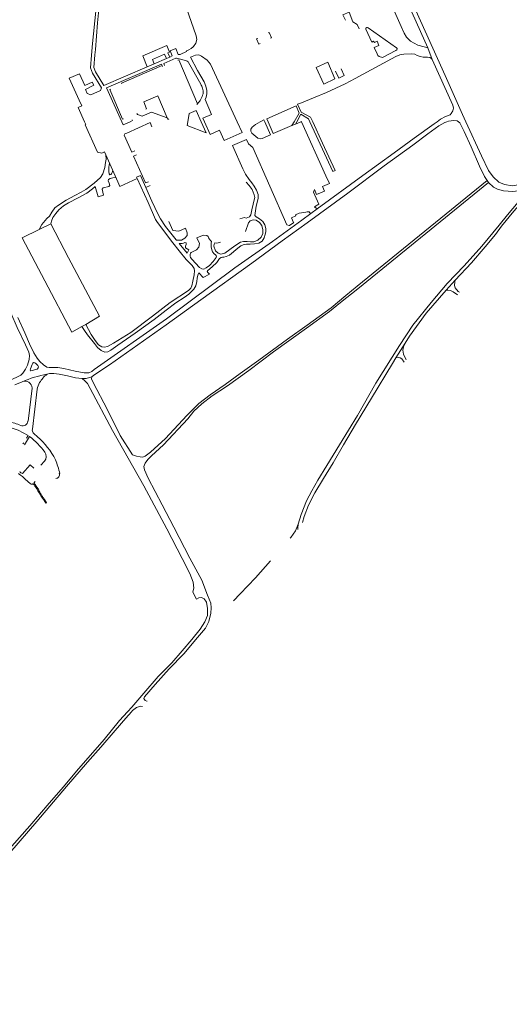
# Model space of a CAD drawing. Extents: x 145000 to 155000, y 457500 to 470000.
# Tile 119 of 256: x 152385 to 152799, y 460252 to 461086. Entities that reach past the tile are written whole.
import ezdxf

# ---------------------------------------------------------------- set-up
doc = ezdxf.new("R2010")
doc.units = 0
doc.header["$LTSCALE"] = 0.2
doc.header["$MEASUREMENT"] = 0
doc.layers.add('kant verharding', color=252, linetype='Continuous', lineweight=0)

msp = doc.modelspace()

# ---------------------------------------------------------------- linework, layer by layer
at = {"layer": 'kant verharding', "lineweight": 0}
for p, q in [((152672.03, 461078.79), (152670.25, 461082.48)), ((152492.62, 461046.56), (152488.74, 461055.74)), ((152511.6, 461054.74), (152513.81, 461055.69)), ((152733.87, 461052.67), (152730.26, 461062.66)), ((152504.81, 461048.59), (152458.24, 461028.68)), ((152498.4, 461049.07), (152492.62, 461046.56)), ((152498.4, 461049.07), (152508.83, 461053.54)), ((152505.22, 461047.58), (152504.81, 461048.59)), ((152505.22, 461047.58), (152505.58, 461046.76)), ((152511.6, 461054.74), (152508.83, 461053.54)), ((152518.43, 461052.05), (152519.25, 461052.38)), ((152519.25, 461052.38), (152535.25, 461015.21)), ((152527.65, 461050.05), (152537.96, 461031.73)), ((152455.83, 461030.62), (152492.62, 461046.56)), ((152426.45, 461036.78), (152435, 461018.3)), ((152444.95, 461022.84), (152452.97, 461026.41)), ((152470.98, 461000), (152458.24, 461028.68)), ((152535.25, 461015.21), (152534.58, 461014.44)), ((152619.79, 461014.72), (152622.95, 461007.97)), ((152492.11, 461010.86), (152491.39, 461010.58)), ((152593.79, 461002.47), (152618.54, 461013.56)), ((152472.15, 460997.37), (152470.98, 461000)), ((152478.1, 461000), (152472.15, 460997.37)), ((152591.39, 461001.48), (152592.03, 461000)), ((152592.03, 461000), (152596.88, 460988.75)), ((152594.87, 461000), (152593.79, 461002.47)), ((152599.19, 460990.07), (152594.87, 461000)), ((152616.92, 461000), (152614.99, 460996.71)), ((152614.99, 460996.71), (152618.05, 460998.01)), ((152619.13, 461000), (152618.05, 460998.01)), ((152618.05, 460998.01), (152622.72, 461000)), ((152622.72, 461000), (152623.2, 461000.21)), ((152623.2, 461000.21), (152623.3, 461000)), ((152623.3, 461000), (152643.9, 460954.01)), ((152473.6, 460989.6), (152475.26, 460990.37)), ((152614.99, 460996.71), (152599.19, 460990.07)), ((152467.66, 460949.07), (152469.42, 460945.12)), ((152484.17, 460951.77), (152469.42, 460945.12)), ((152493.3, 460931.38), (152484.17, 460951.77)), ((152486.78, 460954.5), (152491.48, 460944.17)), ((152643.9, 460954.01), (152646.75, 460947.64)), ((152670.25, 460860.63), (152780.41, 460950.15)), ((152670.78, 460858.37), (152781.61, 460948.43)), ((152780.41, 460950.15), (152781.61, 460948.43)), ((152495.12, 460945.87), (152491.48, 460944.17)), ((152491.48, 460944.17), (152496.55, 460932.74)), ((152623.41, 460916.51), (152630.96, 460922.08)), ((152630.96, 460922.08), (152636.51, 460926.04)), ((152634.59, 460927.54), (152636.51, 460926.04)), ((152401, 460908.7), (152411.04, 460913.53)), ((152745.71, 460857.31), (152753.21, 460865.59)), ((152437.3, 460826.47), (152440.54, 460828.18)), ((152703.18, 460799.91), (152710.88, 460812.43)), ((152386.62, 460779.62), (152380.63, 460777.01)), ((152393.06, 460733.29), (152388.71, 460726.12)), ((152391.67, 460734.14), (152390.26, 460731.73)), ((152399.62, 460733.05), (152396.66, 460735.74)), ((152388.01, 460727.95), (152387.38, 460726.9)), ((152402.51, 460708.83), (152405.52, 460712.39)), ((152418.1, 460701.76), (152418.54, 460701.85)), ((152596.99, 460627.86), (152584.17, 460613.49)), ((152584.17, 460613.49), (152571.18, 460599.94)), ((152531.15, 460601.44), (152534.39, 460595.42)), ((152571.18, 460599.94), (152565.54, 460593.92))]:
    msp.add_line(p, q, dxfattribs=at)
at = {"layer": 'kant verharding', "lineweight": 0, "flags": 128}
for points in [[(152448.26, 461056.5), (152448.86, 461061.17), (152450.5, 461083.88), (152451.65, 461094.92), (152452.9, 461104.71), (152454.08, 461111.8), (152455.5, 461118.01), (152468.91, 461147.9), (152470.32, 461151.8), (152470.4, 461153.59), (152470.24, 461155.69), (152470.5, 461157.56), (152470.96, 461158.57), (152472.07, 461159.95), (152479.67, 461162.43), (152489.35, 461166.15), (152504.92, 461171.24), (152533.02, 461180.22), (152537.97, 461181.73)], [(152541.3, 461174.46), (152543.36, 461169.93), (152548.72, 461157.67), (152554.74, 461143.67), (152555.8, 461140.9), (152555.81, 461138.02), (152555.31, 461134.7), (152553.59, 461131.45), (152550.31, 461127.9), (152544.73, 461123.48), (152532.17, 461117.59), (152527.64, 461115), (152524.81, 461111.75), (152523.26, 461108.59), (152523.61, 461103.43), (152525.75, 461096.12), (152534.14, 461072.72), (152534.45, 461069.6), (152533.63, 461066.61), (152531.8, 461063.82), (152531.38, 461063.38)], [(152762.33, 461000), (152759.56, 461006.1), (152744.89, 461039.26), (152717.4, 461099.96), (152705.88, 461126.22), (152695.62, 461148.92), (152681.63, 461179.67), (152678.27, 461178.16), (152695.53, 461140.19)], [(152445.51, 461056.39), (152446.35, 461066.17), (152448.99, 461093.73), (152452.77, 461117.45), (152453.91, 461120.51), (152459.56, 461133.82), (152465.79, 461147.28), (152467.79, 461151.72), (152468.17, 461153.38), (152467.81, 461155.73), (152467.33, 461156.98), (152466.74, 461157.49), (152465.86, 461157.34), (152462.26, 461155.57), (152439.74, 461145.58), (152404.89, 461129.15), (152351.95, 461105.05), (152317.82, 461089.71), (152308.35, 461085.61)], [(152685.65, 461130.55), (152707.65, 461080.72), (152710.18, 461074.86), (152712.02, 461071.47), (152715.38, 461068.12), (152718.49, 461066.4), (152721.8, 461064.96), (152727.07, 461063.4), (152730.26, 461062.66)], [(152730.26, 461062.66), (152714.04, 461098.46), (152702.52, 461124.72), (152699.95, 461130.41)], [(152670.25, 461082.48), (152666.75, 461084.57), (152663.51, 461092.89), (152658.31, 461090.66), (152660.52, 461086.04)], [(152595.04, 461075.23), (152595.82, 461075.58), (152597.83, 461071.17), (152597.04, 461070.81)], [(152682.65, 461067.41), (152677.71, 461078.39), (152677.64, 461079.18), (152678.39, 461079.73), (152679.06, 461079.84), (152679.76, 461079.65), (152703.55, 461062.64), (152704.11, 461061.94), (152704.16, 461061.41), (152703.95, 461060.94), (152703.08, 461060.43), (152691.89, 461054.51), (152690.79, 461054.52), (152689.78, 461054.82), (152688.96, 461055.25), (152687.94, 461056.16), (152687.14, 461057.35), (152684.64, 461062.86)], [(152488.74, 461055.74), (152509.11, 461064.55), (152511.55, 461058.91), (152510.08, 461058.33), (152511.6, 461054.74)], [(152586.1, 461070.59), (152585.13, 461070.15), (152587.14, 461065.72), (152588.11, 461066.16)], [(152682.65, 461067.41), (152684.25, 461068.17), (152684.86, 461067.17), (152687.18, 461068.32), (152688.67, 461064.64), (152684.64, 461062.86)], [(152452.97, 461026.41), (152453.98, 461028.72), (152446.3, 461041.2), (152444.69, 461045.55), (152445.51, 461056.39)], [(152448.26, 461056.5), (152447.44, 461045.9), (152448.84, 461042.15), (152455.83, 461030.62)], [(152508.83, 461053.54), (152507.31, 461057.13), (152496.92, 461052.69), (152498.4, 461049.07)], [(152513.81, 461055.69), (152512.09, 461059.99), (152516.81, 461061.9), (152518.9, 461056.81)], [(152518.9, 461056.81), (152520.58, 461056.93), (152525.93, 461059.44), (152525.77, 461059.89), (152527.79, 461060.91), (152529.76, 461062.06), (152531.38, 461063.38)], [(152568.65, 461000), (152546.05, 461048.64), (152543.23, 461052.06), (152538.67, 461055.62), (152536.15, 461056.52), (152533.59, 461056.46), (152529.13, 461054.63), (152535.23, 461043.45), (152540.68, 461033.9), (152542.33, 461030.06), (152543.13, 461026.55), (152543.17, 461023.69), (152542.49, 461020.71), (152541.56, 461018.79), (152547.1, 461005.95), (152539.76, 461002.95), (152541.08, 461000)], [(152619.79, 461014.72), (152623.12, 461016.08), (152633.45, 461020.11), (152644.37, 461024.85), (152660.11, 461032.18), (152668.58, 461036.68), (152699.29, 461053.28), (152703.08, 461055.26), (152706.39, 461056.53), (152709.95, 461057.31), (152715.88, 461057.62), (152719.01, 461057.28), (152721.1, 461056.16), (152723.64, 461055.19), (152726.24, 461054.56), (152729.81, 461054.55), (152731.8, 461054.38), (152733.11, 461053.48), (152733.87, 461052.67)], [(152471.12, 461031.96), (152470.81, 461032.77), (152505.22, 461047.58)], [(152507.28, 461047.53), (152506.54, 461049.34), (152516.75, 461053.75), (152517.38, 461053.76), (152525.04, 461051.86)], [(152635.66, 461045.94), (152645.43, 461050.38), (152651.53, 461036.17), (152641.99, 461031.89), (152635.66, 461045.94)], [(152737.98, 461000), (152740.77, 461002.05), (152745.06, 461004.43), (152749.05, 461005.89), (152749.93, 461006.84), (152751.26, 461009.12), (152751.75, 461011.41), (152751.28, 461013.98), (152733.87, 461052.67)], [(152444.95, 461022.84), (152441.88, 461023.76), (152440.23, 461027.3), (152447.32, 461030.85), (152446.05, 461033.47), (152439.8, 461030.66), (152435.37, 461040.67), (152426.45, 461036.78)], [(152656.74, 461044.77), (152659.36, 461039.09), (152654.67, 461036.78), (152651.95, 461042.7)], [(152472.62, 461002.51), (152471.8, 461002.17), (152461, 461027.25), (152461.77, 461027.64)], [(152435, 461018.3), (152437.19, 461013.44), (152434.1, 461011.95), (152439.49, 461000)], [(152509.52, 461003.15), (152501.46, 461021.85), (152489.65, 461016.75), (152492.11, 461010.86)], [(152509.52, 461003.15), (152496.3, 461008.17), (152488.39, 461004.65), (152484.35, 461006.07), (152483.89, 461007.04)], [(152526.93, 461000), (152528.06, 461006.8), (152534.08, 461009.57), (152538.33, 461000)], [(152618.54, 461013.56), (152621.19, 461007.32), (152616.92, 461000)], [(152630.19, 461000), (152629.06, 461002.44), (152622.6, 461006.36), (152619.13, 461000)], [(152622.95, 461007.97), (152630.83, 461003.95), (152632.64, 461000)], [(152439.49, 461000), (152440.58, 460997.59), (152439.98, 460997.32), (152450.39, 460974.07), (152454.11, 460973.38), (152456.37, 460974.39), (152467.66, 460949.07)], [(152475.26, 460990.37), (152494.95, 460999.17), (152496.61, 460995.53)], [(152479.86, 461001.59), (152480.19, 461000.93), (152478.1, 461000)], [(152510.82, 461002.32), (152510.01, 461001.96), (152509.52, 461003.15)], [(152538.33, 461000), (152542.52, 460990.56), (152526.4, 460996.85), (152526.93, 461000)], [(152541.08, 461000), (152545.97, 460989.1), (152553.76, 460992.74), (152557.8, 460983.96), (152572.9, 460990.85), (152568.65, 461000)], [(152596.88, 460988.75), (152589.83, 460985.85), (152588.21, 460985.51), (152586.3, 460986.15), (152581.19, 460990.16), (152580.27, 460991.88), (152580.36, 460993.53), (152581.54, 460995.47), (152584.25, 460997.53), (152588.18, 461000)], [(152588.18, 461000), (152588.62, 461000.28), (152591.39, 461001.48)], [(152627.89, 460914.25), (152662.47, 460939.45), (152693.19, 460962.48), (152717.41, 460980.12), (152730.25, 460989.74), (152739.52, 460996.34), (152744.49, 460999.37), (152746.25, 461000)], [(152632.64, 461000), (152641.05, 460981.68), (152651.79, 460958.53), (152649.85, 460957.74), (152630.19, 461000)], [(152636.51, 460926.04), (152675.16, 460954.41), (152701.58, 460973.63), (152718.56, 460986.09), (152735.58, 460998.23), (152737.98, 461000)], [(152746.25, 461000), (152747.69, 461000.52), (152752.27, 461000.99), (152755.09, 461000.76), (152756.04, 461000)], [(152756.04, 461000), (152757.15, 460999.11), (152760.97, 460991.76), (152766.83, 460978.57), (152773.96, 460962.32), (152778.05, 460953.54), (152780.41, 460950.15)], [(152880.27, 461000), (152868.77, 460990.72), (152845.32, 460969.59), (152840.75, 460965.63), (152837.57, 460962.67), (152827.33, 460955.41), (152819.18, 460950.04), (152811.87, 460947.3), (152801.43, 460945.75), (152795.03, 460946.85), (152790.3, 460948.85), (152785.55, 460953.3), (152781.47, 460958.76), (152775.48, 460971.06), (152762.33, 461000)], [(152473.6, 460989.6), (152473.16, 460988.49), (152479.57, 460974.11), (152482.07, 460975.16)], [(152592.91, 460909.39), (152592.01, 460912.53), (152590.35, 460915.41), (152587.59, 460917.69), (152584.86, 460919.49), (152583.76, 460920.56), (152584.23, 460924.35), (152584.92, 460928.46), (152586.6, 460935.03), (152586.38, 460938.3), (152584.99, 460941.93), (152583.19, 460945.29), (152581.11, 460948.28), (152579, 460951.1), (152575.79, 460955.59), (152573.53, 460960.02), (152564.79, 460979.67), (152576.54, 460984.96), (152578.23, 460981.22), (152581.87, 460978.19), (152610.9, 460912.63), (152612.66, 460911.89), (152613, 460912.11)], [(152401, 460908.7), (152403.38, 460912.82), (152407.69, 460918.06), (152410, 460920.03), (152411.96, 460923.22), (152414.34, 460926.89), (152417.56, 460929.39), (152423.97, 460933.36), (152431.29, 460937.51), (152436.78, 460940.25), (152440.7, 460942.54), (152447.72, 460948.03), (152453.02, 460952.79), (152455.08, 460955.82), (152456.75, 460961.15), (152457.24, 460965.52), (152457.78, 460968.2), (152457.5, 460971.85)], [(152460.67, 460964.73), (152460.11, 460961.58), (152459.99, 460957.78), (152460.47, 460955.76), (152461, 460955.06), (152461.76, 460955.13), (152462.45, 460955.69), (152462.99, 460957.04), (152463.4, 460958.6)], [(152483.47, 460971.88), (152481.02, 460970.86), (152491.18, 460948.1), (152493.71, 460949.1)], [(152466.03, 460952.71), (152463.59, 460952.43), (152461.34, 460951.89), (152459.79, 460951.01), (152459.47, 460949.88), (152460.49, 460947.76), (152461.04, 460945.8), (152460.06, 460945.2), (152455.35, 460943.82), (152454.48, 460942.9), (152455.61, 460937.64), (152451.14, 460936.45), (152448.45, 460945.14), (152446.38, 460942.99), (152441.4, 460939.47), (152434.11, 460935.47), (152425.96, 460931.26), (152421.79, 460928.61), (152417.84, 460925.36), (152415.23, 460922.26), (152412.69, 460918.91), (152411.55, 460915.83), (152411.04, 460913.53)], [(152484.17, 460951.77), (152483.6, 460953.05), (152486.78, 460954.5)], [(152571.03, 460917.56), (152574.96, 460918.72), (152576.24, 460918.24), (152579.06, 460919.28), (152580.22, 460921.01), (152581.19, 460925.16), (152582.13, 460930.24), (152583.25, 460933.9), (152583.56, 460935.64), (152583.23, 460938.1), (152581.38, 460942.54), (152578.94, 460946.01), (152576.3, 460948.76)], [(152646.75, 460947.64), (152640.86, 460945.1), (152642.58, 460941.03), (152635.89, 460938.24), (152634.17, 460942.43), (152633.33, 460940.13), (152637.85, 460930.22), (152634.3, 460927.77), (152634.59, 460927.54)], [(152781.61, 460948.43), (152785.78, 460944.39), (152789.17, 460942.76), (152794.18, 460941.43), (152801.96, 460940.84), (152811.47, 460941.89), (152815.16, 460942.56), (152806.61, 460931.9), (152797.63, 460921.02), (152790.57, 460912.3)], [(152514.3, 460897.37), (152505.45, 460908.88), (152500.71, 460915.31), (152499.61, 460917.18), (152493.3, 460931.38)], [(152517.1, 460899.94), (152508.14, 460911.2), (152503.72, 460917.68), (152501.52, 460921.8), (152496.55, 460932.74)], [(152813.42, 460935.8), (152811.96, 460934.35), (152802.91, 460924.11), (152792.61, 460911.42)], [(152616.54, 460914.7), (152614.85, 460918.63), (152618.4, 460920.24), (152618.18, 460921), (152621.33, 460922.39), (152626.93, 460923.19), (152627.88, 460923.52), (152628.61, 460923.52)], [(152628.61, 460923.52), (152629.59, 460923.51), (152630.36, 460922.88), (152630.96, 460922.08)], [(152623.41, 460916.51), (152598.55, 460898.42), (152566.84, 460876.1), (152508.94, 460832.99), (152447.8, 460790.09), (152445.56, 460788.21), (152443.05, 460787.3), (152439.27, 460787.22), (152431.52, 460788.59), (152421.99, 460790.89), (152417.04, 460791.65), (152413.63, 460791.83), (152409.53, 460791.81), (152407.57, 460792.05), (152404.75, 460794.07), (152401.72, 460796.76), (152399.44, 460799.68), (152396.68, 460804.1), (152392.83, 460811.87), (152388.97, 460821.11), (152383.15, 460834.18)], [(152627.89, 460914.25), (152606.83, 460898.91), (152581.24, 460880.09), (152537.95, 460849.03), (152508.7, 460827.86), (152460.7, 460793.83), (152447.52, 460785.07), (152445.79, 460783.84)], [(152517.1, 460899.94), (152517.43, 460899.66), (152519.99, 460899.46), (152521.54, 460899.73), (152524.54, 460901.18), (152526.3, 460903.56), (152526.51, 460905.92), (152524.93, 460909.69), (152519.36, 460907.11), (152514.19, 460907.68), (152510.78, 460915.39)], [(152575.79, 460906.92), (152578.42, 460914.28), (152579.71, 460915.98), (152582.33, 460916.91), (152584.89, 460916.41), (152587.7, 460914.5), (152589.51, 460911.97), (152590.33, 460908.35), (152590.41, 460905.22), (152589.03, 460902.26), (152586.17, 460899.47), (152582.73, 460898.19), (152579.94, 460898.05), (152577.27, 460898.42), (152574.1, 460898.59), (152571.6, 460897.93), (152566.84, 460894.71), (152558.36, 460888.64), (152554.99, 460887.78), (152552.64, 460888.68), (152550.38, 460890.6), (152548.89, 460894.38), (152549.37, 460896.33), (152549.76, 460897.37), (152551.6, 460897.13), (152553.69, 460897.59), (152554.6, 460898.02)], [(152613, 460912.11), (152616.61, 460914.53), (152616.54, 460914.7)], [(152437.3, 460826.47), (152428.8, 460821.77), (152405.92, 460865.06), (152386.86, 460901.5), (152401, 460908.7)], [(152411.04, 460913.53), (152426.02, 460884.7), (152452.1, 460835.27), (152440.54, 460828.18)], [(152592.91, 460909.39), (152592.98, 460907.03), (152592.54, 460904.28), (152591.71, 460901.49), (152589.76, 460898.7), (152586.93, 460897.1), (152583.46, 460896.62), (152579.8, 460896.25), (152576.58, 460896.24), (152573.89, 460895.65), (152571.94, 460894.78), (152569.25, 460892.9), (152562.16, 460886.8), (152559.38, 460885.72), (152557.54, 460885.23), (152556.24, 460885.18), (152555.05, 460884.97), (152553.83, 460884.06), (152552.75, 460882.32), (152551.56, 460880.61), (152547.68, 460877.01), (152543.87, 460874.02), (152543.26, 460873.14), (152543.63, 460872.43), (152545.42, 460870.75), (152539.82, 460868.03), (152536.39, 460872.02), (152535.48, 460869.93), (152534.78, 460867.49)], [(152790.57, 460912.3), (152775.98, 460894.38), (152761.01, 460877.98), (152746.53, 460862.81), (152732.94, 460846.8), (152717.38, 460827.52), (152706.26, 460810.35), (152686.25, 460778.46), (152670.57, 460751.11), (152655.37, 460726.04), (152644.74, 460708.77), (152636.99, 460696.29), (152631.85, 460687.13), (152627.39, 460678.61), (152622.85, 460667.2), (152620.47, 460659.05)], [(152753.21, 460865.59), (152767.13, 460880.3), (152778.72, 460893.81), (152787.38, 460904.31), (152792.61, 460911.42)], [(152440.54, 460828.18), (152445.23, 460819.63), (152448.58, 460814.53), (152451.3, 460810.9), (152454.07, 460809.3), (152456.46, 460809), (152459.05, 460809.37), (152463.96, 460812.45), (152478.71, 460821.37), (152497.06, 460835.15), (152512.08, 460846.75), (152527.42, 460857.03), (152529.52, 460858.95), (152530.35, 460860.85), (152531.29, 460864.81), (152532.3, 460870.17), (152532.67, 460873.68), (152532.35, 460875.56), (152530.52, 460878), (152525.5, 460883.16), (152519.62, 460890.48), (152514.3, 460897.37)], [(152519.54, 460896.78), (152526.28, 460888.57), (152527.83, 460891.38), (152526.29, 460892.15), (152525.07, 460893.19), (152525.06, 460894.43), (152525.65, 460895.99), (152525.46, 460897.4), (152524.4, 460897.68), (152523.29, 460897.07), (152522.1, 460896.72), (152520.82, 460896.65), (152519.54, 460896.78)], [(152529.86, 460889.18), (152534.19, 460891.28), (152536.18, 460893.6), (152536.71, 460896.89), (152534.67, 460901.65), (152537.98, 460903.12), (152540.45, 460903.79), (152543.09, 460903.5), (152544.07, 460902.76), (152544.54, 460901.5), (152546.17, 460899.22), (152547.03, 460898.4), (152546.73, 460896.93), (152546.74, 460894.03), (152547.17, 460891.46), (152547.96, 460889.68), (152549.27, 460887.95), (152550.44, 460887.03), (152551.28, 460886.04), (152550.96, 460884.8), (152548.51, 460881.52), (152545.4, 460878.15), (152542.55, 460876.03), (152540.39, 460875.06), (152538.72, 460875.28), (152536.79, 460876.45), (152530.26, 460883.57), (152529.11, 460884.98), (152528.82, 460886.07)], [(152528.82, 460886.07), (152529, 460887.39), (152529.35, 460888.51), (152529.86, 460889.18)], [(152534.78, 460867.49), (152534.6, 460864.45), (152533.6, 460860.91), (152532.07, 460857.98), (152527.87, 460853.89), (152523.72, 460851.04), (152516.72, 460846.48), (152508.67, 460840.2), (152498.42, 460832.47), (152482.27, 460820.86), (152467.68, 460810.73), (152461.69, 460806.51), (152459.12, 460805.07), (152456.7, 460804.83), (152453.51, 460806.19), (152450.48, 460808.6), (152448.08, 460811.93), (152442.04, 460819.31), (152439.39, 460823.11), (152437.3, 460826.47)], [(152753.21, 460865.59), (152752.89, 460864.18), (152752.65, 460861.2), (152753.24, 460859.29), (152755.91, 460856.22), (152756.92, 460855.42)], [(152445.79, 460783.84), (152445.53, 460781.99), (152446.97, 460778.31), (152458.62, 460756.49), (152469.68, 460734.06), (152480.18, 460717.7), (152483.44, 460716.65), (152486.51, 460716.06), (152488.66, 460715.78), (152490.85, 460716.54), (152495.36, 460719.91), (152508.02, 460731.48), (152526.04, 460750.93), (152536.21, 460761.25), (152545.93, 460768.6), (152558.57, 460777.33), (152571.22, 460786.57), (152586.93, 460797.94), (152611.32, 460815.83), (152628.07, 460827.6), (152648.44, 460842.37), (152660.85, 460852.6), (152670.25, 460860.63)], [(152670.78, 460858.37), (152656.23, 460846.72), (152647, 460839.03), (152627.41, 460824.95), (152599.52, 460805.02), (152578.53, 460789.12), (152560.6, 460776.25), (152547.66, 460767.63), (152538.95, 460760.88), (152531.99, 460754.73), (152527.09, 460748.22), (152506.35, 460726.15), (152496.26, 460716.84), (152493, 460713.73), (152490.78, 460710.58), (152489.67, 460707.8), (152490.21, 460704.94), (152493.42, 460697.93), (152505.17, 460675.38), (152515.23, 460656.37), (152528.79, 460630.23), (152538.74, 460611.45), (152543.69, 460598.9), (152546.35, 460592.03), (152546.73, 460588.08), (152546.4, 460583.42), (152544.73, 460576.46), (152541.83, 460570.91), (152535.15, 460563.05), (152523.6, 460548.97)], [(152710.88, 460812.43), (152714.5, 460818.32), (152728.75, 460837.72), (152745.71, 460857.31)], [(152755.24, 460853.3), (152751.68, 460855.78), (152749.2, 460856.87), (152747.17, 460857.32), (152745.71, 460857.31)], [(152377.09, 460838.05), (152382.4, 460825.51), (152389.48, 460811), (152392.48, 460804.74), (152393.02, 460801.75), (152392.64, 460798.51), (152391.3, 460793.66), (152389.54, 460790.2), (152387.36, 460787.02), (152385.57, 460785.24), (152382.14, 460783.5), (152372.3, 460779.07), (152362.7, 460774.22), (152355.54, 460770.35)], [(152710.88, 460812.43), (152709.4, 460809.2), (152708.91, 460806.4), (152709.5, 460803.13), (152711.51, 460798.65), (152711.7, 460798.21)], [(152703.18, 460799.91), (152700.21, 460795.08), (152682.45, 460765.74), (152668.94, 460743.29), (152658.7, 460726.04), (152649.88, 460710.96), (152641.68, 460697.68), (152634.39, 460685.45), (152629.11, 460674.97), (152625.56, 460665.55), (152624.11, 460660.36)], [(152710.17, 460796.25), (152708.13, 460798.93), (152706.64, 460799.91), (152705.06, 460800.17), (152703.18, 460799.91)], [(152399.29, 460790.27), (152399.84, 460790.58), (152400.3, 460791.29), (152400.42, 460792.28), (152400.01, 460793.45), (152398.29, 460795.08), (152397.33, 460795.78), (152396.35, 460795.97), (152395.81, 460795.48), (152395.17, 460794.19), (152393.88, 460790.44), (152393.6, 460789.43), (152393.74, 460788.99), (152394.14, 460788.88), (152399.29, 460790.27)], [(152437.45, 460782.3), (152431.99, 460782.93), (152425.18, 460784.52), (152418.14, 460786.09), (152413.5, 460786.71), (152409.89, 460786.49), (152407.87, 460786.05)], [(152445.79, 460783.84), (152440.96, 460782.43), (152437.45, 460782.3)], [(152531.15, 460601.44), (152531.33, 460601.56), (152532.17, 460604.58), (152531.49, 460609.69), (152528.64, 460617.01), (152522.19, 460629.91), (152509.17, 460655.02), (152489.78, 460691.32), (152463.23, 460738.21), (152444.16, 460773.99), (152441.98, 460778.27), (152439.85, 460780.44), (152437.45, 460782.3)], [(152391.46, 460746.24), (152391.85, 460746.18), (152395.32, 460774.3)], [(152395.32, 460738.51), (152395.38, 460739.52), (152399.5, 460773.3)], [(152396.54, 460706.53), (152393.45, 460709.19), (152386.99, 460701.74)], [(152388.37, 460697.88), (152389.17, 460697.04), (152393.76, 460693.19)], [(152396.98, 460693.3), (152396.51, 460693.68), (152397.63, 460694.97)], [(152399.12, 460690.42), (152398.58, 460691.09), (152398.15, 460691.83)], [(152400, 460687.31), (152401.05, 460685.49), (152402.26, 460683.41)], [(152405.37, 460678.96), (152406.86, 460676.8), (152407.45, 460677.27), (152406.51, 460678.57), (152405.72, 460679.88)], [(152620.47, 460659.05), (152618.24, 460653.37), (152614.06, 460647.67), (152613.69, 460647.19)], [(152475.95, 460500), (152479.46, 460503.84), (152489.64, 460515.75), (152501.98, 460529.73), (152513.3, 460541.47), (152522.27, 460551.75), (152530.23, 460561.29), (152537.32, 460569.92), (152541.43, 460576.15), (152543.51, 460581.69), (152543.59, 460587.45), (152542.68, 460592.72), (152540.85, 460595.76), (152538.6, 460596.78), (152536.37, 460596.54), (152534.39, 460595.42)], [(152523.6, 460548.97), (152511.04, 460536.3), (152499.39, 460523.22), (152490.23, 460512.53), (152489.58, 460511.16), (152490.79, 460509.41), (152492.14, 460509.03), (152492.51, 460509.06)], [(152479.24, 460500), (152474.6, 460494.45), (152465.49, 460484.11), (152453.33, 460470.03), (152441.95, 460457.16), (152424.32, 460436.53), (152399.2, 460407.05), (152376.17, 460380.57), (152366.84, 460371.26), (152363.86, 460368.43), (152360.33, 460364.07), (152354.69, 460356.91), (152348.28, 460349.49), (152340.08, 460339.68), (152331.47, 460330.2), (152327.47, 460324.4), (152325.08, 460320.84), (152314.6, 460308.89), (152308.61, 460304.37), (152301.45, 460296.08), (152288.85, 460280.41), (152279.91, 460269.02), (152266.67, 460252.63), (152255.48, 460239.52)], [(152367.05, 460374.34), (152378.01, 460385.96), (152393.33, 460403.45), (152409.68, 460422.56), (152421.69, 460436.46), (152432.68, 460449.72), (152456.04, 460476.47), (152469.09, 460492.48), (152475.95, 460500)], [(152488.65, 460504.57), (152486.86, 460504.72), (152483.48, 460503.61), (152480.18, 460501.13), (152479.24, 460500)]]:
    msp.add_lwpolyline(points, dxfattribs=at)
at = {"layer": 'kant verharding', "lineweight": 0}
for centre, radius, start, end in [((152524.22, 461047.88), 4.06, 32.32543, 78.43684), ((152515.06, 461020.1), 25.68, 19.08861, 26.94063), ((152521.03, 461028.43), 19.42, 317.08154, 345.64694), ((152526.64, 461024.7), 13.25, 355.31568, 16.66078), ((152429.47, 460676.27), 111.89, 101.13009, 112.51951), ((152423.5, 460765.67), 25.68, 127.48733, 148.9208), ((152389.04, 460773.8), 6.3, 4.50606, 112.5821), ((152417.92, 460769.91), 18.73, 151.2042, 169.56684), ((152359.47, 460683.03), 60.4, 57.7845, 92.88003), ((152361.97, 460687.94), 59.52, 66.62508, 77.26963), ((152387.21, 460746.52), 4.26, 247.65382, 356.23403), ((152398.73, 460738.45), 3.41, 179.04169, 232.65651), ((152336.61, 460665.43), 88.27, 38.19845, 50.24424), ((152357.01, 460683.95), 65.01, 27.05849, 49.04098), ((152400.94, 460716.49), 6.15, 318.15781, 34.98421), ((152343.7, 460684.94), 76.73, 12.73651, 21.87819), ((152388.4, 460706.16), 6.43, 220.7818, 240.44855), ((152390.57, 460708.91), 8.02, 222.34233, 243.42563), ((152381.21, 460692.68), 8.85, 36.02273, 62.94955), ((152415.17, 460700.78), 3.08, 270.86053, 18.38546), ((152394.83, 460694.14), 1.43, 221.75983, 314.93715), ((152391.96, 460688.2), 6.27, 28.43851, 51.83044), ((152394.01, 460689.74), 4.64, 26.70984, 50.12462), ((152403.91, 460694.84), 7.39, 209.60449, 223.37241), ((152391.31, 460683.78), 9.38, 22.11372, 39.63494), ((152391.44, 460683.74), 10.18, 23.8432, 41.04144), ((152408.28, 460690.78), 8.08, 201.2262, 216.78119), ((152393.56, 460680.02), 10.15, 23.57478, 35.63518), ((152408.4, 460686.19), 6.74, 204.31884, 226.71581), ((152409.4, 460686.93), 7.13, 203.51095, 224.47004), ((152389.64, 460669.9), 18.16, 29.95692, 38.82681), ((152398.47, 460676.43), 8.03, 25.39477, 43.27214), ((152645.34, 460654.67), 25.25, 170.01349, 180.82714)]:
    msp.add_arc(centre, radius, start, end, dxfattribs=at)

doc.saveas('drawing.dxf')
